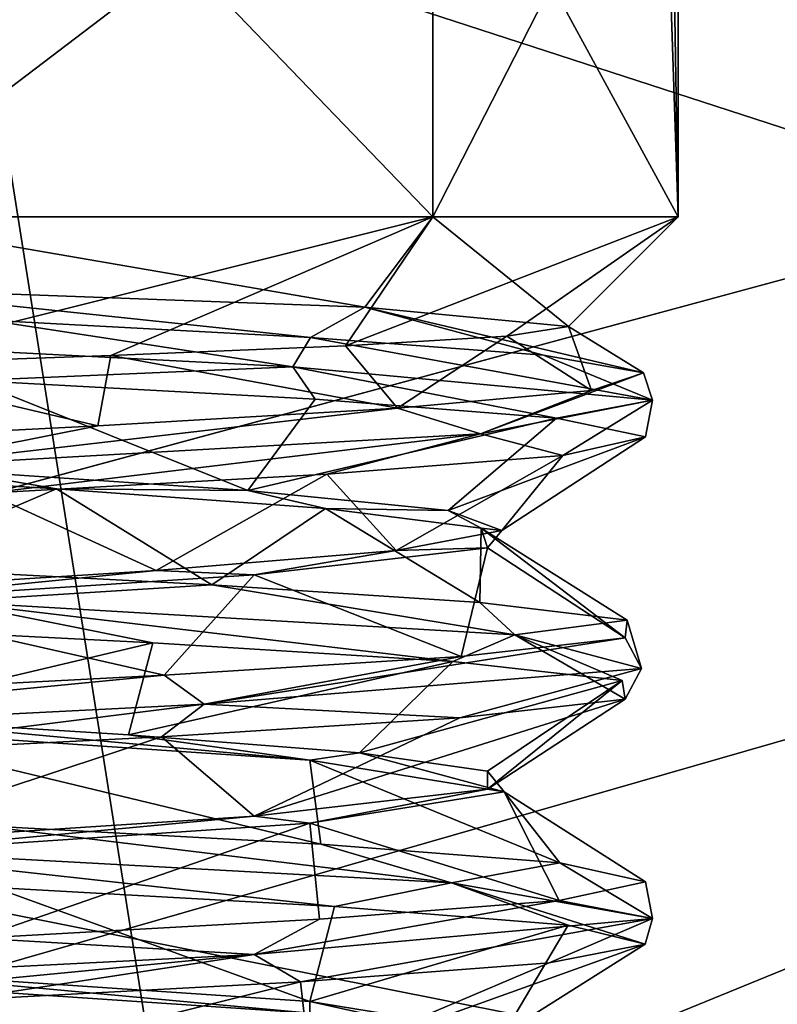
# Model space of a CAD drawing. Header units: millimetres. Extents: x -114 to 114, y -36 to 48.
# Tile 203 of 256: x 24.07 to 26.46, y 7.51 to 10.62. Entities that reach past the tile are written whole.
import ezdxf

# ---------------------------------------------------------------- set-up
doc = ezdxf.new("R2010")
doc.units = ezdxf.units.MM
doc.header["$LTSCALE"] = 65.185185
for name, color, linetype in [('2', 7, 'CONTINUOUS'), ('2786', 7, 'CONTINUOUS'), ('3463', 7, 'CONTINUOUS'), ('3464', 7, 'CONTINUOUS'), ('3652', 7, 'CONTINUOUS'), ('3655', 7, 'CONTINUOUS'), ('3664', 7, 'CONTINUOUS'), ('3665', 7, 'CONTINUOUS'), ('3827', 7, 'CONTINUOUS'), ('3828', 7, 'CONTINUOUS'), ('3829', 7, 'CONTINUOUS'), ('3831', 7, 'CONTINUOUS'), ('3832', 7, 'CONTINUOUS'), ('3987', 7, 'CONTINUOUS'), ('3988', 7, 'CONTINUOUS'), ('3989', 7, 'CONTINUOUS'), ('4059', 7, 'CONTINUOUS')]:
    doc.layers.add(name, color=color, linetype=linetype)

msp = doc.modelspace()

# ---------------------------------------------------------------- linework, layer by layer
at = {"layer": '2', "linetype": 'CONTINUOUS'}
for points in [[(113, 35, 92.5), (-113, 35, 92.5), (72.7254, 6.8475, 92.5), (113, 35, 92.5)], [(-113, 35, 92.5), (63.3, 0, 92.5), (64.6742, 4.2309, 92.5), (-113, 35, 92.5)], [(63.3, 0, 92.5), (-113, 35, 92.5), (25.7254, 6.8475, 92.5), (63.3, 0, 92.5)], [(72.7254, 6.8475, 92.5), (-113, 35, 92.5), (68.2746, 6.8475, 92.5), (72.7254, 6.8475, 92.5)], [(68.2746, 6.8475, 92.5), (-113, 35, 92.5), (64.6742, 4.2309, 92.5), (68.2746, 6.8475, 92.5)], [(25.7254, 6.8475, 92.5), (-113, 35, 92.5), (21.2746, 6.8475, 92.5), (25.7254, 6.8475, 92.5)]]:
    msp.add_3dface(points, dxfattribs=at)
at = {"layer": '2786', "linetype": 'CONTINUOUS'}
for points in [[(110.5, 32.5, 90), (-12.4154, 8.0512, 90), (-15.4464, 11.0828, 90), (110.5, 32.5, 90)], [(110.5, 32.5, 90), (-10.4698, 4.2312, 90), (-12.4154, 8.0512, 90), (110.5, 32.5, 90)], [(110.5, 32.5, 90), (-9.8, 0, 90), (-10.4698, 4.2312, 90), (110.5, 32.5, 90)], [(-9.8, 0, 90), (110.5, 32.5, 90), (21.2746, 6.8475, 90), (-9.8, 0, 90)], [(110.5, 32.5, 90), (25.7254, 6.8475, 90), (21.2746, 6.8475, 90), (110.5, 32.5, 90)], [(110.5, 32.5, 90), (29.3258, 4.2309, 90), (25.7254, 6.8475, 90), (110.5, 32.5, 90)]]:
    msp.add_3dface(points, dxfattribs=at)
at = {"layer": '3463', "linetype": 'CONTINUOUS'}
for points in [[(23.5, 13.55, 110), (23.5, -13.55, 110), (27.6818, -12.8886, 110), (23.5, 13.55, 110)], [(27.6818, 12.8886, 110), (23.5, 13.55, 110), (27.6818, -12.8886, 110), (27.6818, 12.8886, 110)]]:
    msp.add_3dface(points, dxfattribs=at)
at = {"layer": '3464', "linetype": 'CONTINUOUS'}
msp.add_3dface([(23.5, 11.25, 93), (27.8106, 13.2673, 93), (30.1126, 9.1014, 93), (23.5, 11.25, 93)], dxfattribs=at)
at = {"layer": '3652', "linetype": 'CONTINUOUS'}
for points in [[(23.5, 11.25, 93.5), (30.1126, 9.1014, 93.5), (23.5, 6.4, 93.5), (23.5, 11.25, 93.5)], [(23.5, 6.4, 93.5), (30.1126, 9.1014, 93.5), (27.2619, 5.1776, 93.5), (23.5, 6.4, 93.5)]]:
    msp.add_3dface(points, dxfattribs=at)
at = {"layer": '3655', "linetype": 'CONTINUOUS'}
for points in [[(23.5, 11.25, 93), (30.1126, 9.1014, 93), (23.5, 11.25, 93.5), (23.5, 11.25, 93)], [(30.1126, 9.1014, 93), (30.1126, 9.1014, 93.5), (23.5, 11.25, 93.5), (30.1126, 9.1014, 93)]]:
    msp.add_3dface(points, dxfattribs=at)
at = {"layer": '3664', "linetype": 'CONTINUOUS'}
for points in [[(26.15, 13.5, 99), (26.15, 10, 99), (26.1024, 11.4253, 99.5), (26.15, 13.5, 99)], [(26.15, 10, 99), (26.15, 13.5, 99), (26.1024, 12.843, 98.5), (26.15, 10, 99)], [(26.15, 10, 99), (26.1024, 12.843, 98.5), (26.1024, 11.4253, 98.5), (26.15, 10, 99)], [(23.5, 10, 96.35), (25.3738, 10, 97.1262), (24, 11.4253, 96.3976), (23.5, 10, 96.35)], [(25.3738, 10, 100.8738), (23.5, 10, 101.65), (25.3738, 11.4253, 100.8738), (25.3738, 10, 100.8738)], [(25.3738, 11.4253, 100.8738), (23.5, 10, 101.65), (24, 11.4253, 101.6024), (25.3738, 11.4253, 100.8738)], [(24, 11.4253, 96.3976), (25.3738, 10, 97.1262), (25.3738, 11.4253, 97.1262), (24, 11.4253, 96.3976)], [(26.15, 10, 99), (25.3738, 10, 100.8738), (26.1024, 11.4253, 99.5), (26.15, 10, 99)], [(26.1024, 11.4253, 99.5), (25.3738, 10, 100.8738), (25.3738, 11.4253, 100.8738), (26.1024, 11.4253, 99.5)], [(25.3738, 10, 97.1262), (26.15, 10, 99), (25.3738, 11.4253, 97.1262), (25.3738, 10, 97.1262)], [(25.3738, 11.4253, 97.1262), (26.15, 10, 99), (26.1024, 11.4253, 98.5), (25.3738, 11.4253, 97.1262)]]:
    msp.add_3dface(points, dxfattribs=at)
at = {"layer": '3665', "linetype": 'CONTINUOUS'}
for points in [[(23.5, 10, 96.35), (23.5, 9.7747, 96.5753), (25.159, 9.7143, 97.3155), (23.5, 10, 96.35)], [(25.3738, 10, 97.1262), (23.5, 10, 96.35), (25.159, 9.7143, 97.3155), (25.3738, 10, 97.1262)], [(23.5, 9.5304, 101.1804), (23.5, 10, 101.65), (25.3738, 10, 100.8738), (23.5, 9.5304, 101.1804)], [(23.5, 9.5304, 101.1804), (25.3738, 10, 100.8738), (24.3557, 9.5613, 101.039), (23.5, 9.5304, 101.1804)], [(24.3557, 9.5613, 101.039), (25.3738, 10, 100.8738), (25.0979, 9.5921, 100.5728), (24.3557, 9.5613, 101.039)], [(25.3738, 10, 100.8738), (26.15, 10, 99), (25.0979, 9.5921, 100.5728), (25.3738, 10, 100.8738)], [(25.0979, 9.5921, 100.5728), (26.15, 10, 99), (25.6082, 9.6228, 99.8491), (25.0979, 9.5921, 100.5728)], [(25.8033, 9.6534, 98.9761), (25.3738, 10, 97.1262), (25.159, 9.7143, 97.3155), (25.8033, 9.6534, 98.9761)], [(26.15, 10, 99), (25.3738, 10, 97.1262), (25.8033, 9.6534, 98.9761), (26.15, 10, 99)], [(25.6082, 9.6228, 99.8491), (26.15, 10, 99), (25.8033, 9.6534, 98.9761), (25.6082, 9.6228, 99.8491)]]:
    msp.add_3dface(points, dxfattribs=at)
at = {"layer": '3827', "linetype": 'CONTINUOUS'}
for points in [[(22.8576, 9.6318, 96.4806), (24.9317, 9.5258, 96.8297), (23.9682, 9.6734, 96.4966), (22.8576, 9.6318, 96.4806)], [(23.9682, 9.6734, 96.4966), (24.9317, 9.5258, 96.8297), (24.9868, 9.6176, 96.9323), (23.9682, 9.6734, 96.4966)], [(24.9317, 9.5258, 96.8297), (22.8576, 9.6318, 96.4806), (23.9196, 9.4819, 96.488), (24.9317, 9.5258, 96.8297)], [(24.9317, 9.5258, 96.8297), (26.0689, 9.4197, 98.599), (24.9868, 9.6176, 96.9323), (24.9317, 9.5258, 96.8297)], [(24.9868, 9.6176, 96.9323), (26.0689, 9.4197, 98.599), (25.7241, 9.5618, 97.7593), (24.9868, 9.6176, 96.9323)], [(25.7241, 9.5618, 97.7593), (26.0689, 9.4197, 98.599), (26.0405, 9.5059, 98.821), (25.7241, 9.5618, 97.7593)], [(25.0024, 9.4227, 96.9436), (24.9317, 9.5258, 96.8297), (23.9196, 9.4819, 96.488), (25.0024, 9.4227, 96.9436)], [(26.0689, 9.4197, 98.599), (24.9317, 9.5258, 96.8297), (25.7656, 9.3634, 97.8367), (26.0689, 9.4197, 98.599)], [(25.7656, 9.3634, 97.8367), (24.9317, 9.5258, 96.8297), (25.0024, 9.4227, 96.9436), (25.7656, 9.3634, 97.8367)], [(26.0689, 9.4197, 98.599), (25.525, 9.3137, 100.6307), (26.0405, 9.5059, 98.821), (26.0689, 9.4197, 98.599)], [(26.0405, 9.5059, 98.821), (25.525, 9.3137, 100.6307), (25.8761, 9.4501, 99.9167), (26.0405, 9.5059, 98.821)], [(25.8761, 9.4501, 99.9167), (25.525, 9.3137, 100.6307), (25.262, 9.3943, 100.8389), (25.8761, 9.4501, 99.9167)], [(25.525, 9.3137, 100.6307), (26.0689, 9.4197, 98.599), (25.7859, 9.2449, 100.1228), (25.525, 9.3137, 100.6307)], [(26.0467, 9.3041, 98.9773), (26.0689, 9.4197, 98.599), (25.7656, 9.3634, 97.8367), (26.0467, 9.3041, 98.9773)], [(25.7859, 9.2449, 100.1228), (26.0689, 9.4197, 98.599), (26.0467, 9.3041, 98.9773), (25.7859, 9.2449, 100.1228)], [(25.525, 9.3137, 100.6307), (23.656, 9.2076, 101.5953), (25.262, 9.3943, 100.8389), (25.525, 9.3137, 100.6307)], [(25.262, 9.3943, 100.8389), (23.656, 9.2076, 101.5953), (24.3145, 9.3384, 101.413), (25.262, 9.3943, 100.8389)], [(24.3145, 9.3384, 101.413), (23.656, 9.2076, 101.5953), (23.2129, 9.2826, 101.5306), (24.3145, 9.3384, 101.413)], [(23.656, 9.2076, 101.5953), (25.525, 9.3137, 100.6307), (23.9642, 9.1263, 101.5041), (23.656, 9.2076, 101.5953)], [(23.9642, 9.1263, 101.5041), (25.525, 9.3137, 100.6307), (25.0388, 9.1856, 101.0294), (23.9642, 9.1263, 101.5041)], [(25.0388, 9.1856, 101.0294), (25.525, 9.3137, 100.6307), (25.7859, 9.2449, 100.1228), (25.0388, 9.1856, 101.0294)], [(23.6046, 8.8918, 96.4554), (23.836, 8.7835, 96.4218), (24.6752, 8.8359, 96.7406), (23.6046, 8.8918, 96.4554)], [(23.836, 8.7835, 96.4218), (25.6335, 8.6775, 97.5139), (24.6752, 8.8359, 96.7406), (23.836, 8.7835, 96.4218)], [(24.6752, 8.8359, 96.7406), (25.6335, 8.6775, 97.5139), (25.5234, 8.7801, 97.4533), (24.6752, 8.8359, 96.7406)], [(24.489, 8.6522, 96.6531), (23.836, 8.7835, 96.4218), (23.3304, 8.7115, 96.4589), (24.489, 8.6522, 96.6531)], [(25.6335, 8.6775, 97.5139), (23.836, 8.7835, 96.4218), (25.4371, 8.593, 97.3466), (25.6335, 8.6775, 97.5139)], [(25.4371, 8.593, 97.3466), (23.836, 8.7835, 96.4218), (24.489, 8.6522, 96.6531), (25.4371, 8.593, 97.3466)], [(25.5234, 8.7801, 97.4533), (25.6335, 8.6775, 97.5139), (25.9886, 8.7243, 98.4588), (25.5234, 8.7801, 97.4533)], [(25.6335, 8.6775, 97.5139), (26.0348, 8.5714, 99.5786), (25.9886, 8.7243, 98.4588), (25.6335, 8.6775, 97.5139)], [(25.9886, 8.7243, 98.4588), (26.0348, 8.5714, 99.5786), (25.9829, 8.6684, 99.5667), (25.9886, 8.7243, 98.4588)], [(25.9731, 8.5337, 98.392), (25.6335, 8.6775, 97.5139), (25.4371, 8.593, 97.3466), (25.9731, 8.5337, 98.392)], [(26.0348, 8.5714, 99.5786), (25.6335, 8.6775, 97.5139), (25.9829, 8.4744, 99.5667), (26.0348, 8.5714, 99.5786)], [(25.9829, 8.4744, 99.5667), (25.6335, 8.6775, 97.5139), (25.9731, 8.5337, 98.392), (25.9829, 8.4744, 99.5667)]]:
    msp.add_3dface(points, dxfattribs=at)
at = {"layer": '3828', "linetype": 'CONTINUOUS'}
for points in [[(25.159, 9.7143, 97.3155), (23.5, 9.7747, 96.5753), (24.9868, 9.6176, 96.9323), (25.159, 9.7143, 97.3155)], [(23.5, 9.7747, 96.5753), (23.9682, 9.6734, 96.4966), (24.9868, 9.6176, 96.9323), (23.5, 9.7747, 96.5753)], [(25.159, 9.7143, 97.3155), (24.9868, 9.6176, 96.9323), (25.7241, 9.5618, 97.7593), (25.159, 9.7143, 97.3155)], [(25.8033, 9.6534, 98.9761), (25.159, 9.7143, 97.3155), (26.0405, 9.5059, 98.821), (25.8033, 9.6534, 98.9761)], [(25.159, 9.7143, 97.3155), (25.7241, 9.5618, 97.7593), (26.0405, 9.5059, 98.821), (25.159, 9.7143, 97.3155)], [(25.0979, 9.5921, 100.5728), (25.6082, 9.6228, 99.8491), (25.262, 9.3943, 100.8389), (25.0979, 9.5921, 100.5728)], [(25.6082, 9.6228, 99.8491), (25.8761, 9.4501, 99.9167), (25.262, 9.3943, 100.8389), (25.6082, 9.6228, 99.8491)], [(25.6082, 9.6228, 99.8491), (25.8033, 9.6534, 98.9761), (25.8761, 9.4501, 99.9167), (25.6082, 9.6228, 99.8491)], [(25.8033, 9.6534, 98.9761), (26.0405, 9.5059, 98.821), (25.8761, 9.4501, 99.9167), (25.8033, 9.6534, 98.9761)], [(24.3557, 9.5613, 101.039), (25.0979, 9.5921, 100.5728), (25.262, 9.3943, 100.8389), (24.3557, 9.5613, 101.039)], [(23.5, 9.5304, 101.1804), (24.3557, 9.5613, 101.039), (24.3145, 9.3384, 101.413), (23.5, 9.5304, 101.1804)], [(24.3557, 9.5613, 101.039), (25.262, 9.3943, 100.8389), (24.3145, 9.3384, 101.413), (24.3557, 9.5613, 101.039)], [(23.5, 9.5304, 101.1804), (24.3145, 9.3384, 101.413), (23.2129, 9.2826, 101.5306), (23.5, 9.5304, 101.1804)], [(23.1731, 9.2015, 96.9256), (23.6046, 8.8918, 96.4554), (24.1835, 9.1394, 97.0144), (23.1731, 9.2015, 96.9256)], [(23.6046, 8.8918, 96.4554), (24.6752, 8.8359, 96.7406), (24.1835, 9.1394, 97.0144), (23.6046, 8.8918, 96.4554)], [(24.1835, 9.1394, 97.0144), (24.6752, 8.8359, 96.7406), (25.0346, 9.0773, 97.5665), (24.1835, 9.1394, 97.0144)], [(24.6752, 8.8359, 96.7406), (25.5234, 8.7801, 97.4533), (25.0346, 9.0773, 97.5665), (24.6752, 8.8359, 96.7406)], [(25.0346, 9.0773, 97.5665), (25.5234, 8.7801, 97.4533), (25.5276, 9.0152, 98.4532), (25.0346, 9.0773, 97.5665)], [(25.5234, 8.7801, 97.4533), (25.9886, 8.7243, 98.4588), (25.5276, 9.0152, 98.4532), (25.5234, 8.7801, 97.4533)], [(25.9886, 8.7243, 98.4588), (25.9829, 8.6684, 99.5667), (25.5276, 9.0152, 98.4532), (25.9886, 8.7243, 98.4588)], [(25.5276, 9.0152, 98.4532), (25.9829, 8.6684, 99.5667), (25.5473, 8.9531, 99.4673), (25.5276, 9.0152, 98.4532)]]:
    msp.add_3dface(points, dxfattribs=at)
at = {"layer": '3829', "linetype": 'CONTINUOUS'}
for points in [[(24.7895, 9.1342, 97.3426), (23.9196, 9.4819, 96.488), (23.8452, 9.1973, 96.9286), (24.7895, 9.1342, 97.3426)], [(25.0024, 9.4227, 96.9436), (23.9196, 9.4819, 96.488), (24.7895, 9.1342, 97.3426), (25.0024, 9.4227, 96.9436)], [(25.7656, 9.3634, 97.8367), (25.0024, 9.4227, 96.9436), (24.7895, 9.1342, 97.3426), (25.7656, 9.3634, 97.8367)], [(25.423, 9.071, 98.1561), (25.7656, 9.3634, 97.8367), (24.7895, 9.1342, 97.3426), (25.423, 9.071, 98.1561)], [(26.0467, 9.3041, 98.9773), (25.7656, 9.3634, 97.8367), (25.423, 9.071, 98.1561), (26.0467, 9.3041, 98.9773)], [(25.5929, 9.0079, 99.1731), (26.0467, 9.3041, 98.9773), (25.423, 9.071, 98.1561), (25.5929, 9.0079, 99.1731)], [(25.7859, 9.2449, 100.1228), (26.0467, 9.3041, 98.9773), (25.5929, 9.0079, 99.1731), (25.7859, 9.2449, 100.1228)], [(25.0388, 9.1856, 101.0294), (25.7859, 9.2449, 100.1228), (25.2581, 8.9447, 100.1485), (25.0388, 9.1856, 101.0294)], [(25.2581, 8.9447, 100.1485), (25.7859, 9.2449, 100.1228), (25.5929, 9.0079, 99.1731), (25.2581, 8.9447, 100.1485)], [(23.9642, 9.1263, 101.5041), (25.0388, 9.1856, 101.0294), (24.4995, 8.8815, 100.8469), (23.9642, 9.1263, 101.5041)], [(24.4995, 8.8815, 100.8469), (25.0388, 9.1856, 101.0294), (25.2581, 8.9447, 100.1485), (24.4995, 8.8815, 100.8469)], [(23.5, 8.8184, 101.1), (23.9642, 9.1263, 101.5041), (24.4995, 8.8815, 100.8469), (23.5, 8.8184, 101.1)], [(24.489, 8.6522, 96.6531), (23.3304, 8.7115, 96.4589), (23.5, 8.4184, 96.9), (24.489, 8.6522, 96.6531)], [(24.4111, 8.3612, 97.108), (24.489, 8.6522, 96.6531), (23.5, 8.4184, 96.9), (24.4111, 8.3612, 97.108)], [(25.4371, 8.593, 97.3466), (24.489, 8.6522, 96.6531), (24.4111, 8.3612, 97.108), (25.4371, 8.593, 97.3466)], [(25.1419, 8.3041, 97.6907), (25.4371, 8.593, 97.3466), (24.4111, 8.3612, 97.108), (25.1419, 8.3041, 97.6907)], [(25.9731, 8.5337, 98.392), (25.4371, 8.593, 97.3466), (25.1419, 8.3041, 97.6907), (25.9731, 8.5337, 98.392)], [(25.5474, 8.2469, 98.5328), (25.9731, 8.5337, 98.392), (25.1419, 8.3041, 97.6907), (25.5474, 8.2469, 98.5328)], [(25.9829, 8.4744, 99.5667), (25.9731, 8.5337, 98.392), (25.5473, 8.1898, 99.4673), (25.9829, 8.4744, 99.5667)], [(25.5473, 8.1898, 99.4673), (25.9731, 8.5337, 98.392), (25.5474, 8.2469, 98.5328), (25.5473, 8.1898, 99.4673)]]:
    msp.add_3dface(points, dxfattribs=at)
at = {"layer": '3831', "linetype": 'CONTINUOUS'}
for points in [[(24.8093, 8.8673, 100.6419), (25.5473, 8.9531, 99.4673), (25.4634, 8.6091, 100.6222), (24.8093, 8.8673, 100.6419)], [(25.5473, 8.9531, 99.4673), (25.9829, 8.6684, 99.5667), (25.4634, 8.6091, 100.6222), (25.5473, 8.9531, 99.4673)], [(23.5, 8.7816, 101.1), (24.8093, 8.8673, 100.6419), (24.5249, 8.5497, 101.3315), (23.5, 8.7816, 101.1)], [(24.5249, 8.5497, 101.3315), (24.8093, 8.8673, 100.6419), (25.4634, 8.6091, 100.6222), (24.5249, 8.5497, 101.3315)], [(23.3677, 8.4904, 101.5434), (23.5, 8.7816, 101.1), (24.5249, 8.5497, 101.3315), (23.3677, 8.4904, 101.5434)], [(24.9849, 8.2816, 97.5151), (23.5, 8.3816, 96.9), (25.0196, 8.0156, 96.9563), (24.9849, 8.2816, 97.5151)], [(25.0196, 8.0156, 96.9563), (23.5, 8.3816, 96.9), (23.939, 8.0749, 96.4913), (25.0196, 8.0156, 96.9563)], [(25.6, 8.1816, 99), (24.9849, 8.2816, 97.5151), (25.776, 7.9562, 97.8573), (25.6, 8.1816, 99)], [(25.776, 7.9562, 97.8573), (24.9849, 8.2816, 97.5151), (25.0196, 8.0156, 96.9563), (25.776, 7.9562, 97.8573)], [(24.9849, 8.0816, 100.485), (25.6, 8.1816, 99), (25.7742, 7.8375, 100.1464), (24.9849, 8.0816, 100.485)], [(25.7742, 7.8375, 100.1464), (25.6, 8.1816, 99), (26.0468, 7.8969, 99.0021), (25.7742, 7.8375, 100.1464)], [(26.0468, 7.8969, 99.0021), (25.6, 8.1816, 99), (25.776, 7.9562, 97.8573), (26.0468, 7.8969, 99.0021)], [(23.5, 7.9816, 101.1), (24.9849, 8.0816, 100.485), (23.9349, 7.7188, 101.5094), (23.5, 7.9816, 101.1)], [(23.9349, 7.7188, 101.5094), (24.9849, 8.0816, 100.485), (25.0163, 7.7782, 101.0462), (23.9349, 7.7188, 101.5094)], [(25.0163, 7.7782, 101.0462), (24.9849, 8.0816, 100.485), (25.7742, 7.8375, 100.1464), (25.0163, 7.7782, 101.0462)], [(24.5287, 7.2441, 96.6702), (23.5, 7.5816, 96.9), (23.3718, 7.3034, 96.4564), (24.5287, 7.2441, 96.6702)], [(24.9849, 7.4816, 97.515), (23.5, 7.5816, 96.9), (24.5287, 7.2441, 96.6702), (24.9849, 7.4816, 97.515)]]:
    msp.add_3dface(points, dxfattribs=at)
at = {"layer": '3832', "linetype": 'CONTINUOUS'}
for points in [[(25.9829, 8.4744, 99.5667), (25.5473, 8.1898, 99.4673), (24.8093, 8.1041, 100.6419), (25.9829, 8.4744, 99.5667)], [(25.4602, 8.4148, 100.626), (25.9829, 8.4744, 99.5667), (24.8093, 8.1041, 100.6419), (25.4602, 8.4148, 100.626)], [(24.5158, 8.3552, 101.3354), (25.4602, 8.4148, 100.626), (24.8093, 8.1041, 100.6419), (24.5158, 8.3552, 101.3354)], [(23.3529, 8.2957, 101.5425), (24.5158, 8.3552, 101.3354), (23.5, 8.0184, 101.1), (23.3529, 8.2957, 101.5425)], [(23.5, 8.0184, 101.1), (24.5158, 8.3552, 101.3354), (24.8093, 8.1041, 100.6419), (23.5, 8.0184, 101.1)], [(24.9849, 7.5184, 97.5151), (23.9876, 7.8785, 96.5003), (23.5, 7.6184, 96.9), (24.9849, 7.5184, 97.5151)], [(25.0629, 7.8189, 96.9892), (23.9876, 7.8785, 96.5003), (24.9849, 7.5184, 97.5151), (25.0629, 7.8189, 96.9892)], [(25.802, 7.7593, 97.9106), (25.0629, 7.8189, 96.9892), (24.9849, 7.5184, 97.5151), (25.802, 7.7593, 97.9106)], [(25.6, 7.4184, 99), (25.802, 7.7593, 97.9106), (24.9849, 7.5184, 97.5151), (25.6, 7.4184, 99)], [(26.0459, 7.6997, 99.0663), (25.802, 7.7593, 97.9106), (25.6, 7.4184, 99), (26.0459, 7.6997, 99.0663)], [(25.7422, 7.6401, 100.2078), (26.0459, 7.6997, 99.0663), (24.9849, 7.3184, 100.485), (25.7422, 7.6401, 100.2078)], [(24.9849, 7.3184, 100.485), (26.0459, 7.6997, 99.0663), (25.6, 7.4184, 99), (24.9849, 7.3184, 100.485)], [(24.9561, 7.5805, 101.0895), (25.7422, 7.6401, 100.2078), (24.9849, 7.3184, 100.485), (24.9561, 7.5805, 101.0895)], [(24.9561, 7.5805, 101.0895), (23.5, 7.2184, 101.1), (23.8568, 7.5209, 101.5217), (24.9561, 7.5805, 101.0895)], [(23.5, 7.2184, 101.1), (24.9561, 7.5805, 101.0895), (24.9849, 7.3184, 100.485), (23.5, 7.2184, 101.1)]]:
    msp.add_3dface(points, dxfattribs=at)
at = {"layer": '3987', "linetype": 'CONTINUOUS'}
for points in [[(23.5, 7.5816, 96.9), (24.9849, 7.4816, 97.515), (23.5, 7.6184, 96.9), (23.5, 7.5816, 96.9)], [(24.9849, 7.4816, 97.515), (24.9849, 7.5184, 97.5151), (23.5, 7.6184, 96.9), (24.9849, 7.4816, 97.515)], [(24.9849, 7.4816, 97.515), (25.6, 7.3816, 98.9999), (24.9849, 7.5184, 97.5151), (24.9849, 7.4816, 97.515)], [(25.6, 7.3816, 98.9999), (25.6, 7.4184, 99), (24.9849, 7.5184, 97.5151), (25.6, 7.3816, 98.9999)]]:
    msp.add_3dface(points, dxfattribs=at)
at = {"layer": '3988', "linetype": 'CONTINUOUS'}
for points in [[(24.4111, 8.3612, 97.108), (23.5, 8.4184, 96.9), (24.9849, 8.2816, 97.5151), (24.4111, 8.3612, 97.108)], [(23.5, 8.4184, 96.9), (23.5, 8.3816, 96.9), (24.9849, 8.2816, 97.5151), (23.5, 8.4184, 96.9)], [(25.1419, 8.3041, 97.6907), (24.4111, 8.3612, 97.108), (24.9849, 8.2816, 97.5151), (25.1419, 8.3041, 97.6907)], [(25.1419, 8.3041, 97.6907), (24.9849, 8.2816, 97.5151), (25.6, 8.1816, 99), (25.1419, 8.3041, 97.6907)], [(25.5474, 8.2469, 98.5328), (25.1419, 8.3041, 97.6907), (25.6, 8.1816, 99), (25.5474, 8.2469, 98.5328)], [(25.5473, 8.1898, 99.4673), (25.5474, 8.2469, 98.5328), (25.6, 8.1816, 99), (25.5473, 8.1898, 99.4673)], [(25.5473, 8.1898, 99.4673), (24.9849, 8.0816, 100.485), (24.8093, 8.1041, 100.6419), (25.5473, 8.1898, 99.4673)], [(25.5473, 8.1898, 99.4673), (25.6, 8.1816, 99), (24.9849, 8.0816, 100.485), (25.5473, 8.1898, 99.4673)], [(24.9849, 8.0816, 100.485), (23.5, 7.9816, 101.1), (24.8093, 8.1041, 100.6419), (24.9849, 8.0816, 100.485)], [(23.5, 7.9816, 101.1), (23.5, 8.0184, 101.1), (24.8093, 8.1041, 100.6419), (23.5, 7.9816, 101.1)]]:
    msp.add_3dface(points, dxfattribs=at)
at = {"layer": '3989', "linetype": 'CONTINUOUS'}
for points in [[(23.1731, 9.2015, 96.9256), (24.1835, 9.1394, 97.0144), (23.8452, 9.1973, 96.9286), (23.1731, 9.2015, 96.9256)], [(24.1835, 9.1394, 97.0144), (24.7895, 9.1342, 97.3426), (23.8452, 9.1973, 96.9286), (24.1835, 9.1394, 97.0144)], [(24.1835, 9.1394, 97.0144), (25.0346, 9.0773, 97.5665), (24.7895, 9.1342, 97.3426), (24.1835, 9.1394, 97.0144)], [(25.0346, 9.0773, 97.5665), (25.423, 9.071, 98.1561), (24.7895, 9.1342, 97.3426), (25.0346, 9.0773, 97.5665)], [(25.0346, 9.0773, 97.5665), (25.5276, 9.0152, 98.4532), (25.423, 9.071, 98.1561), (25.0346, 9.0773, 97.5665)], [(25.5276, 9.0152, 98.4532), (25.5929, 9.0079, 99.1731), (25.423, 9.071, 98.1561), (25.5276, 9.0152, 98.4532)], [(25.5473, 8.9531, 99.4673), (25.2581, 8.9447, 100.1485), (25.5929, 9.0079, 99.1731), (25.5473, 8.9531, 99.4673)], [(25.5276, 9.0152, 98.4532), (25.5473, 8.9531, 99.4673), (25.5929, 9.0079, 99.1731), (25.5276, 9.0152, 98.4532)], [(24.4995, 8.8815, 100.8469), (25.2581, 8.9447, 100.1485), (24.8093, 8.8673, 100.6419), (24.4995, 8.8815, 100.8469)], [(25.2581, 8.9447, 100.1485), (25.5473, 8.9531, 99.4673), (24.8093, 8.8673, 100.6419), (25.2581, 8.9447, 100.1485)], [(23.5, 8.8184, 101.1), (24.4995, 8.8815, 100.8469), (23.5, 8.7816, 101.1), (23.5, 8.8184, 101.1)], [(24.4995, 8.8815, 100.8469), (24.8093, 8.8673, 100.6419), (23.5, 8.7816, 101.1), (24.4995, 8.8815, 100.8469)]]:
    msp.add_3dface(points, dxfattribs=at)
at = {"layer": '4059', "linetype": 'CONTINUOUS'}
for points in [[(25.9829, 8.6684, 99.5667), (26.0348, 8.5714, 99.5786), (24.6512, 8.4584, 101.3313), (25.9829, 8.6684, 99.5667)], [(25.4634, 8.6091, 100.6222), (25.9829, 8.6684, 99.5667), (24.6512, 8.4584, 101.3313), (25.4634, 8.6091, 100.6222)], [(24.5249, 8.5497, 101.3315), (25.4634, 8.6091, 100.6222), (24.6512, 8.4584, 101.3313), (24.5249, 8.5497, 101.3315)], [(26.0348, 8.5714, 99.5786), (25.4602, 8.4148, 100.626), (24.6512, 8.4584, 101.3313), (26.0348, 8.5714, 99.5786)], [(26.0348, 8.5714, 99.5786), (25.9829, 8.4744, 99.5667), (25.4602, 8.4148, 100.626), (26.0348, 8.5714, 99.5786)], [(23.3677, 8.4904, 101.5434), (24.5249, 8.5497, 101.3315), (22.4184, 8.3454, 101.3643), (23.3677, 8.4904, 101.5434)], [(24.5249, 8.5497, 101.3315), (24.6512, 8.4584, 101.3313), (22.4184, 8.3454, 101.3643), (24.5249, 8.5497, 101.3315)], [(24.6512, 8.4584, 101.3313), (23.3529, 8.2957, 101.5425), (22.4184, 8.3454, 101.3643), (24.6512, 8.4584, 101.3313)], [(24.5158, 8.3552, 101.3354), (23.3529, 8.2957, 101.5425), (24.6512, 8.4584, 101.3313), (24.5158, 8.3552, 101.3354)], [(25.4602, 8.4148, 100.626), (24.5158, 8.3552, 101.3354), (24.6512, 8.4584, 101.3313), (25.4602, 8.4148, 100.626)], [(23.939, 8.0749, 96.4913), (23.3717, 8.0063, 96.4032), (25.4332, 7.8933, 97.2614), (23.939, 8.0749, 96.4913)], [(25.0196, 8.0156, 96.9563), (23.939, 8.0749, 96.4913), (25.4332, 7.8933, 97.2614), (25.0196, 8.0156, 96.9563)], [(23.9876, 7.8785, 96.5003), (25.0629, 7.8189, 96.9892), (23.3717, 8.0063, 96.4032), (23.9876, 7.8785, 96.5003)], [(23.3717, 8.0063, 96.4032), (25.0629, 7.8189, 96.9892), (25.4332, 7.8933, 97.2614), (23.3717, 8.0063, 96.4032)], [(25.776, 7.9562, 97.8573), (25.0196, 8.0156, 96.9563), (25.4332, 7.8933, 97.2614), (25.776, 7.9562, 97.8573)], [(25.776, 7.9562, 97.8573), (25.4332, 7.8933, 97.2614), (26.0687, 7.7802, 99.4022), (25.776, 7.9562, 97.8573)], [(26.0468, 7.8969, 99.0021), (25.776, 7.9562, 97.8573), (26.0687, 7.7802, 99.4022), (26.0468, 7.8969, 99.0021)], [(25.0629, 7.8189, 96.9892), (25.802, 7.7593, 97.9106), (25.4332, 7.8933, 97.2614), (25.0629, 7.8189, 96.9892)], [(25.802, 7.7593, 97.9106), (26.0459, 7.6997, 99.0663), (25.4332, 7.8933, 97.2614), (25.802, 7.7593, 97.9106)], [(25.4332, 7.8933, 97.2614), (26.0459, 7.6997, 99.0663), (26.0687, 7.7802, 99.4022), (25.4332, 7.8933, 97.2614)], [(25.7742, 7.8375, 100.1464), (26.0468, 7.8969, 99.0021), (26.0687, 7.7802, 99.4022), (25.7742, 7.8375, 100.1464)], [(25.0163, 7.7782, 101.0462), (25.7742, 7.8375, 100.1464), (24.8094, 7.6672, 101.2462), (25.0163, 7.7782, 101.0462)], [(25.7742, 7.8375, 100.1464), (26.0687, 7.7802, 99.4022), (24.8094, 7.6672, 101.2462), (25.7742, 7.8375, 100.1464)], [(23.9349, 7.7188, 101.5094), (25.0163, 7.7782, 101.0462), (24.8094, 7.6672, 101.2462), (23.9349, 7.7188, 101.5094)], [(26.0687, 7.7802, 99.4022), (24.9561, 7.5805, 101.0895), (24.8094, 7.6672, 101.2462), (26.0687, 7.7802, 99.4022)], [(25.7422, 7.6401, 100.2078), (24.9561, 7.5805, 101.0895), (26.0687, 7.7802, 99.4022), (25.7422, 7.6401, 100.2078)], [(26.0459, 7.6997, 99.0663), (25.7422, 7.6401, 100.2078), (26.0687, 7.7802, 99.4022), (26.0459, 7.6997, 99.0663)], [(23.9349, 7.7188, 101.5094), (24.8094, 7.6672, 101.2462), (22.5842, 7.5542, 101.4334), (23.9349, 7.7188, 101.5094)], [(24.8094, 7.6672, 101.2462), (22.6807, 7.4613, 101.4114), (22.5842, 7.5542, 101.4334), (24.8094, 7.6672, 101.2462)], [(23.8568, 7.5209, 101.5217), (22.6807, 7.4613, 101.4114), (24.8094, 7.6672, 101.2462), (23.8568, 7.5209, 101.5217)], [(24.9561, 7.5805, 101.0895), (23.8568, 7.5209, 101.5217), (24.8094, 7.6672, 101.2462), (24.9561, 7.5805, 101.0895)]]:
    msp.add_3dface(points, dxfattribs=at)

doc.saveas('drawing.dxf')
